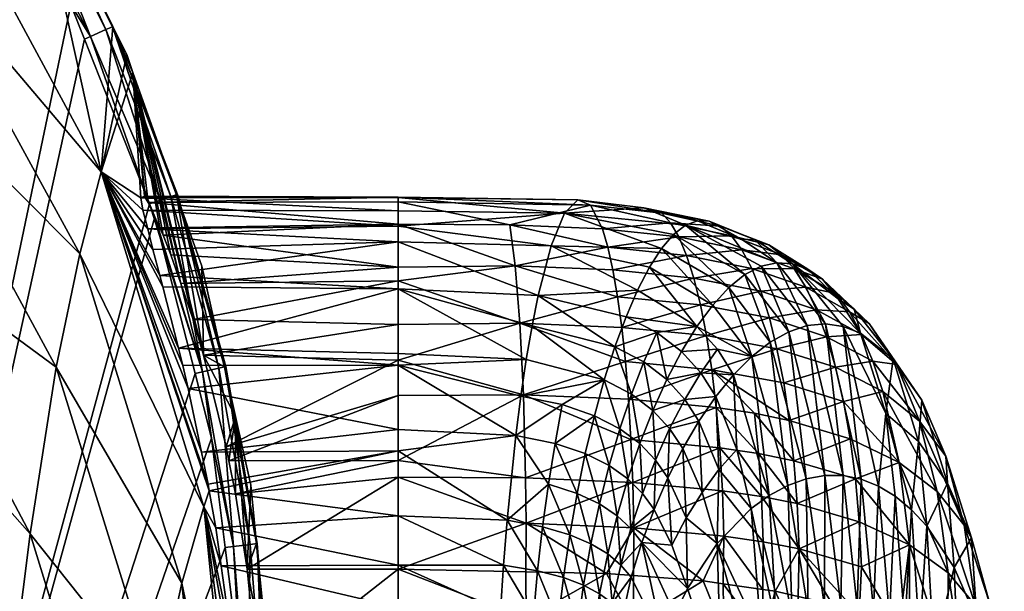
# Model space of a CAD drawing. Extents: x -0.03 to 0.042, y -0.136 to 0.03.
# Tile 91 of 92: x 0.026 to 0.042, y 0.003 to 0.012. Entities that reach past the tile are written whole.
import ezdxf

# ---------------------------------------------------------------- set-up
doc = ezdxf.new("R2010")
doc.units = 0
doc.layers.add('mesh', color=7, linetype='CONTINUOUS')

msp = doc.modelspace()

# ---------------------------------------------------------------- meshes
at = {"layer": 'mesh'}
mesh = msp.add_polyface(dxfattribs=at)
corners = [(0.017783, 0.01496, 0.098114), (0.019835, 0.013019, 0.096099), (0.01965, 0.011344, 0.106215), (0.02078, 0.01899, 0.034819), (0.021183, 0.020861, 0.001551), (0.021752, 0.020331, 0.001551), (0.018094, 0.017491, 0.077258), (0.020491, 0.017478, 0.055298), (0.020178, 0.015602, 0.075743), (0.026432, 0.006338, 0.069094), (0.023362, 0.008596, 0.091764), (0.023754, 0.011269, 0.072483), (0.016093, 0.021034, 0.057267), (0.026816, 0.008191, 0.050803), (0.024111, 0.013142, 0.053094), (0.024439, 0.014574, 0.033665), (0.024103, 0.017529, 0.001549), (0.02315, 0.006835, 0.101331), (0.019455, 0.009342, 0.116262), (0.020571, 0.021431, 0.001552), (0.019082, 0.022817, 0.001553), (0.022612, 0.019307, 0.00155), (0.024442, 0.017008, 0.001549), (0.024889, 0.016321, 0.001549), (0.018119, 0.023047, 0.001035), (0.020089, 0.021273, 0.001029), (0.020254, 0.021098, 0.001029), (0.02225, 0.01899, 0.001029), (0.022653, 0.018563, 0.001029), (0.024124, 0.016781, 0.001035), (0.024014, 0.016703, 0.001029), (0.024862, 0.015544, 0.001029), (0.022406, 0.019127, 0.001061), (0.020386, 0.021237, 0.001061), (0.024349, 0.016941, 0.001176), (0.025678, 0.014344, 0.001035), (0.022542, 0.019245, 0.001176), (0.020509, 0.021367, 0.001177), (0.018289, 0.023266, 0.001177), (0.022628, 0.01932, 0.001357), (0.024443, 0.017007, 0.001356), (0.020588, 0.02145, 0.001358), (0.018359, 0.023357, 0.001358), (0.018353, 0.023347, 0.001553)]
mesh.append_faces([[corners[k] for k in face] for face in [(0, 1, 2, 2), (3, 4, 5, 5), (6, 7, 8, 8), (9, 10, 11, 11), (0, 8, 1, 1), (12, 3, 7, 7), (13, 11, 14, 14), (15, 3, 16, 16), (15, 7, 3, 3), (14, 7, 15, 15), (14, 8, 7, 7), (11, 8, 14, 14), (11, 1, 8, 8), (10, 1, 11, 11), (10, 2, 1, 1), (17, 18, 2, 2), (19, 3, 20, 20), (3, 21, 16, 16), (16, 22, 15, 15), (3, 5, 21, 21), (19, 4, 3, 3), (22, 23, 15, 15), (24, 25, 26, 26), (27, 28, 29, 29), (29, 30, 31, 31), (28, 30, 29, 29), (32, 27, 29, 29), (33, 27, 32, 32), (33, 26, 27, 27), (24, 26, 33, 33), (34, 29, 35, 35), (36, 29, 34, 34), (36, 32, 29, 29), (37, 32, 36, 36), (37, 33, 32, 32), (38, 33, 37, 37), (38, 24, 33, 33), (21, 4, 19, 19), (21, 5, 4, 4), (22, 16, 21, 21), (39, 34, 40, 40), (39, 36, 34, 34), (41, 36, 39, 39), (41, 37, 36, 36), (42, 37, 41, 41), (42, 38, 37, 37), (21, 40, 22, 22), (21, 39, 40, 40), (19, 39, 21, 21), (19, 41, 39, 39), (43, 41, 19, 19), (43, 42, 41, 41)]])
mesh = msp.add_polyface(dxfattribs=at)
corners = [(0.027167, 0.009533, 0.032466), (0.028937, 0.004313, 0.026838), (0.028849, 0.004052, 0.031297), (0.028918, 0.004419, 0.026797), (0.028809, 0.004943, 0.026487), (0.028592, 0.005987, 0.025869), (0.028502, 0.006364, 0.025547), (0.028435, 0.006645, 0.025307), (0.028175, 0.007654, 0.024106), (0.028128, 0.007838, 0.023886), (0.028014, 0.008263, 0.023171), (0.027929, 0.0086, 0.022314), (0.02785, 0.008909, 0.021526), (0.027688, 0.011162, 0.001543), (0.028671, 0.007118, 0.014096), (0.028469, 0.007708, 0.014922), (0.026432, 0.006338, 0.069094), (0.026008, 0.003609, 0.087263), (0.023362, 0.008596, 0.091764), (0.026816, 0.008191, 0.050803), (0.028488, 0.002803, 0.048572), (0.025778, 0.001786, 0.096263), (0.022926, 0.004717, 0.110816), (0.02315, 0.006835, 0.101331), (0.01965, 0.011344, 0.106215), (0.019455, 0.009342, 0.116262), (0.019249, 0.006894, 0.126199), (0.022688, 0.002132, 0.120173), (0.019031, 0.003833, 0.135959), (0.032026, 0.006372, 0.025556), (0.032026, 0.008646, 0.022332), (0.032026, 0.008386, 0.022811), (0.032026, 0.007975, 0.015323), (0.028309, 0.008174, 0.015577), (0.029212, 0.005032, 0.012445), (0.029364, 0.005528, 0.00154), (0.029257, 0.004804, 0.012334), (0.028844, 0.006532, 0.013511), (0.029183, 0.006342, 0.00154), (0.028815, 0.00799, 0.00154), (0.0284, 0.009158, 0.001541), (0.022653, 0.018563, 0.001029), (0.006626, -0.029031, 0.001029), (0.024014, 0.016703, 0.001029), (0.024862, 0.015544, 0.001029), (0.027961, 0.009012, 0.001029), (0.028046, 0.008799, 0.001029), (0.028825, 0.00626, 0.001035), (0.028703, 0.006231, 0.001029), (0.028974, 0.005174, 0.001029), (0.028139, 0.009072, 0.001061), (0.028308, 0.009128, 0.001174), (0.029092, 0.006321, 0.001174), (0.029711, 0.003451, 0.001541), (0.029205, 0.006347, 0.001351), (0.029604, 0.003436, 0.001173), (0.028418, 0.009165, 0.001352), (0.032026, 0.007621, 0.024182), (0.032026, 0.008896, 0.021342), (0.027816, 0.00911, 0.020497), (0.028127, 0.008617, 0.016631), (0.032026, 0.008676, 0.01672), (0.027937, 0.009031, 0.017983), (0.028183, 0.008495, 0.016231)]
mesh.append_faces([[corners[k] for k in face] for face in [(0, 1, 2, 2), (0, 3, 1, 1), (4, 3, 0, 0), (0, 5, 4, 4), (0, 6, 5, 5), (7, 6, 0, 0), (0, 8, 7, 7), (0, 9, 8, 8), (10, 9, 0, 0), (0, 11, 10, 10), (0, 12, 11, 11), (13, 14, 15, 15), (16, 17, 18, 18), (2, 19, 0, 0), (2, 20, 19, 19), (21, 22, 23, 23), (17, 23, 18, 18), (20, 16, 19, 19), (23, 24, 18, 18), (22, 25, 23, 23), (22, 26, 25, 25), (27, 28, 26, 26), (29, 6, 7, 7), (30, 11, 12, 12), (31, 10, 11, 11), (32, 33, 15, 15), (34, 35, 36, 36), (13, 37, 14, 14), (37, 35, 34, 34), (37, 38, 35, 35), (37, 39, 38, 38), (40, 39, 37, 37), (41, 42, 43, 43), (42, 44, 43, 43), (45, 46, 47, 47), (47, 48, 49, 49), (46, 48, 47, 47), (50, 45, 47, 47), (51, 47, 52, 52), (51, 50, 47, 47), (53, 35, 38, 38), (38, 39, 40, 40), (54, 52, 55, 55), (56, 52, 54, 54), (56, 51, 52, 52), (40, 54, 38, 38), (40, 56, 54, 54), (8, 57, 7, 7), (9, 57, 8, 8), (58, 12, 59, 59), (60, 61, 62, 62), (63, 61, 60, 60)]])
mesh = msp.add_polyface(dxfattribs=at)
corners = [(0.027688, 0.011162, 0.001543), (0.027885, 0.009115, 0.018572), (0.027874, 0.009133, 0.018697), (0.027937, 0.009031, 0.017983), (0.028127, 0.008617, 0.016631), (0.028183, 0.008495, 0.016231), (0.028309, 0.008174, 0.015577), (0.028469, 0.007708, 0.014922), (0.027167, 0.009533, 0.032466), (0.027585, 0.011453, 0.001543), (0.024111, 0.013142, 0.053094), (0.024439, 0.014574, 0.033665), (0.026816, 0.008191, 0.050803), (0.026432, 0.006338, 0.069094), (0.023754, 0.011269, 0.072483), (0.032026, 0.009119, 0.018571), (0.032026, 0.009114, 0.019804), (0.032026, 0.009041, 0.018246), (0.034967, 0.009077, 0.020105), (0.032026, 0.009112, 0.020487), (0.027816, 0.00911, 0.020497), (0.02785, 0.008909, 0.021526), (0.0284, 0.009158, 0.001541), (0.028844, 0.006532, 0.013511), (0.027357, 0.011911, 0.001544), (0.026069, 0.014509, 0.001548), (0.024889, 0.016321, 0.001549), (0.024124, 0.016781, 0.001035), (0.024862, 0.015544, 0.001029), (0.025678, 0.014344, 0.001035), (0.026994, 0.01175, 0.001035), (0.026893, 0.011706, 0.001029), (0.027961, 0.009012, 0.001029), (0.026671, 0.012268, 0.001029), (0.025561, 0.014278, 0.001029), (0.028139, 0.009072, 0.001061), (0.027246, 0.011862, 0.001175), (0.028308, 0.009128, 0.001174), (0.025917, 0.014481, 0.001176), (0.024349, 0.016941, 0.001176), (0.024442, 0.017008, 0.001549), (0.027351, 0.011909, 0.001354), (0.028418, 0.009165, 0.001352), (0.026017, 0.014538, 0.001355), (0.024443, 0.017007, 0.001356)]
mesh.append_faces([[corners[k] for k in face] for face in [(0, 1, 2, 2), (0, 3, 1, 1), (4, 3, 0, 0), (0, 5, 4, 4), (0, 6, 5, 5), (7, 6, 0, 0), (0, 8, 9, 9), (8, 10, 11, 11), (8, 12, 10, 10), (12, 13, 14, 14), (15, 1, 3, 3), (15, 2, 1, 1), (16, 2, 15, 15), (3, 17, 15, 15), (18, 19, 16, 16), (16, 15, 18, 18), (20, 21, 8, 8), (0, 2, 20, 20), (22, 23, 0, 0), (0, 20, 8, 8), (8, 24, 9, 9), (8, 25, 24, 24), (11, 25, 8, 8), (11, 26, 25, 25), (27, 28, 29, 29), (30, 31, 32, 32), (30, 33, 31, 31), (29, 33, 30, 30), (29, 34, 33, 33), (28, 34, 29, 29), (30, 32, 35, 35), (36, 35, 37, 37), (36, 30, 35, 35), (38, 30, 36, 36), (38, 29, 30, 30), (39, 29, 38, 38), (26, 40, 25, 25), (24, 0, 9, 9), (22, 0, 24, 24), (41, 37, 42, 42), (41, 36, 37, 37), (43, 36, 41, 41), (43, 38, 36, 36), (44, 38, 43, 43), (44, 39, 38, 38), (24, 42, 22, 22), (24, 41, 42, 42), (25, 41, 24, 24), (25, 43, 41, 41), (40, 43, 25, 25), (40, 44, 43, 43), (16, 20, 2, 2), (19, 20, 16, 16)]])
mesh = msp.add_polyface(dxfattribs=at)
corners = [(0.029476, -0.000712, 0.027264), (0.029422, -0.001662, 0.030237), (0.028849, 0.004052, 0.031297), (0.029484, -0.001481, 0.027018), (0.029129, 0.003086, 0.027203), (0.029293, 0.001905, 0.027451), (0.028849, -0.007396, 0.029346), (0.029476, -0.002492, 0.026601), (0.029474, -0.002612, 0.026544), (0.029489, -0.001868, 0.026894), (0.029364, 0.005528, 0.00154), (0.029364, 0.004263, 0.012072), (0.029257, 0.004804, 0.012334), (0.029558, 0.003032, 0.011669), (0.029615, 0.004407, 0.001541), (0.029043, 0.003707, 0.027072), (0.028937, 0.004313, 0.026838), (0.028092, 0.000991, 0.065795), (0.026008, 0.003609, 0.087263), (0.026432, 0.006338, 0.069094), (0.027653, -0.001746, 0.082887), (0.028659, -0.004575, 0.062804), (0.028488, 0.002803, 0.048572), (0.029058, -0.002823, 0.046548), (0.025778, 0.001786, 0.096263), (0.025535, -0.000421, 0.10517), (0.022926, 0.004717, 0.110816), (0.027414, -0.003592, 0.091342), (0.027161, -0.005843, 0.099695), (0.025277, -0.003111, 0.113933), (0.025003, -0.006405, 0.122482), (0.022437, -0.001062, 0.129332), (0.02315, 0.006835, 0.101331), (0.028217, -0.007257, 0.078927), (0.022688, 0.002132, 0.120173), (0.029374, 0.001074, 0.027486), (0.019394, -0.02255, 0.001029), (0.029198, 0.003384, 0.001029), (0.028974, 0.005174, 0.001029), (0.029441, 0.00144, 0.001029), (0.026671, 0.012268, 0.001029), (0.025561, 0.014278, 0.001029), (0.026893, 0.011706, 0.001029), (0.028046, 0.008799, 0.001029), (0.027961, 0.009012, 0.001029), (0.028703, 0.006231, 0.001029), (0.028825, 0.00626, 0.001035), (0.029332, 0.003401, 0.001035), (0.029561, 0.0005, 0.001035), (0.029439, 0.000498, 0.001029), (0.029434, -0.002317, 0.001029), (0.029602, -0.002397, 0.00106), (0.02917, -0.00526, 0.001035), (0.029604, 0.003436, 0.001173), (0.029092, 0.006321, 0.001174), (0.029711, 0.003451, 0.001541), (0.029205, 0.006347, 0.001351), (0.029718, 0.003451, 0.00135), (0.029183, 0.006342, 0.00154)]
mesh.append_faces([[corners[k] for k in face] for face in [(0, 1, 2, 2), (3, 1, 0, 0), (4, 5, 2, 2), (6, 7, 8, 8), (1, 9, 7, 7), (3, 9, 1, 1), (10, 11, 12, 12), (10, 13, 11, 11), (14, 13, 10, 10), (2, 15, 4, 4), (2, 16, 15, 15), (17, 18, 19, 19), (17, 20, 18, 18), (21, 20, 17, 17), (1, 22, 2, 2), (1, 23, 22, 22), (6, 23, 1, 1), (24, 25, 26, 26), (27, 25, 24, 24), (27, 28, 25, 25), (29, 30, 31, 31), (18, 24, 32, 32), (20, 24, 18, 18), (20, 27, 24, 24), (33, 27, 20, 20), (25, 34, 26, 26), (25, 29, 34, 34), (28, 29, 25, 25), (22, 17, 19, 19), (23, 17, 22, 22), (23, 21, 17, 17), (0, 2, 35, 35), (2, 5, 35, 35), (36, 37, 38, 38), (36, 39, 37, 37), (36, 40, 41, 41), (36, 42, 40, 40), (36, 43, 44, 44), (36, 45, 43, 43), (46, 38, 47, 47), (48, 49, 50, 50), (48, 39, 49, 49), (47, 39, 48, 48), (47, 37, 39, 39), (38, 37, 47, 47), (51, 50, 52, 52), (48, 50, 51, 51), (53, 47, 48, 48), (54, 47, 53, 53), (54, 46, 47, 47), (55, 14, 10, 10), (56, 53, 57, 57), (58, 57, 55, 55)]])
mesh = msp.add_polyface(dxfattribs=at)
corners = [(0.028849, -0.007396, 0.029346), (0.029099, -0.006778, 0.018622), (0.029106, -0.006767, 0.018264), (0.029072, -0.006824, 0.020099), (0.029079, -0.006752, 0.020657), (0.029082, -0.006723, 0.020881), (0.029149, -0.006235, 0.022522), (0.029154, -0.006198, 0.022649), (0.029205, -0.005828, 0.023405), (0.029255, -0.005397, 0.024), (0.02933, -0.004758, 0.024882), (0.029422, -0.001662, 0.030237), (0.029476, -0.002492, 0.026601), (0.028659, -0.004575, 0.062804), (0.028217, -0.007257, 0.078927), (0.027653, -0.001746, 0.082887), (0.028092, -0.010155, 0.060295), (0.028488, -0.008482, 0.044848), (0.029058, -0.002823, 0.046548), (0.027976, -0.009075, 0.086895), (0.027161, -0.005843, 0.099695), (0.027414, -0.003592, 0.091342), (0.02772, -0.011306, 0.094758), (0.026892, -0.008586, 0.107893), (0.025003, -0.006405, 0.122482), (0.025277, -0.003111, 0.113933), (0.026607, -0.011925, 0.115864), (0.024714, -0.010447, 0.130693), (0.022172, -0.005049, 0.138164), (0.029423, -0.006233, 0.001536), (0.02979, -0.001346, 0.011847), (0.029547, -0.005324, 0.001537), (0.029568, -0.004222, 0.013531), (0.029636, -0.003651, 0.013051), (0.029376, -0.005482, 0.014989), (0.029304, -0.005869, 0.015622), (0.029203, -0.006348, 0.016782), (0.029159, -0.006558, 0.017291), (0.029388, -0.004123, 0.0255), (0.029474, -0.002612, 0.026544), (0.028919, -0.008202, 0.001534), (0.028598, -0.00946, 0.001533), (0.027961, 0.009012, 0.001029), (0.026893, 0.011706, 0.001029), (0.019394, -0.02255, 0.001029), (0.028974, 0.005174, 0.001029), (0.028703, 0.006231, 0.001029), (0.029434, -0.002317, 0.001029), (0.029439, 0.000498, 0.001029), (0.029056, -0.005243, 0.001029), (0.02917, -0.00526, 0.001035), (0.028956, -0.006022, 0.001029), (0.028552, -0.008103, 0.001035), (0.028423, -0.008068, 0.001029), (0.029438, -0.005305, 0.001171), (0.028815, -0.008173, 0.001171), (0.029778, -0.002409, 0.001172), (0.029602, -0.002397, 0.00106), (0.029553, -0.005324, 0.001346), (0.028927, -0.008203, 0.001344)]
mesh.append_faces([[corners[k] for k in face] for face in [(0, 1, 2, 2), (3, 1, 0, 0), (0, 4, 3, 3), (0, 5, 4, 4), (6, 5, 0, 0), (0, 7, 6, 6), (0, 8, 7, 7), (9, 8, 0, 0), (0, 10, 9, 9), (11, 12, 0, 0), (13, 14, 15, 15), (16, 14, 13, 13), (0, 17, 18, 18), (19, 20, 21, 21), (19, 22, 20, 20), (23, 24, 25, 25), (23, 26, 24, 24), (14, 19, 21, 21), (20, 23, 25, 25), (22, 23, 20, 20), (17, 13, 18, 18), (17, 16, 13, 13), (24, 27, 28, 28), (29, 30, 31, 31), (29, 32, 33, 33), (34, 32, 29, 29), (29, 35, 34, 34), (36, 35, 29, 29), (29, 37, 36, 36), (29, 2, 37, 37), (0, 2, 29, 29), (0, 38, 10, 10), (0, 39, 38, 38), (0, 40, 41, 41), (29, 40, 0, 0), (42, 43, 44, 44), (45, 46, 44, 44), (44, 47, 48, 48), (44, 49, 47, 47), (50, 51, 52, 52), (50, 49, 51, 51), (47, 49, 50, 50), (51, 53, 52, 52), (54, 52, 55, 55), (54, 50, 52, 52), (56, 50, 54, 54), (56, 57, 50, 50), (40, 29, 31, 31), (58, 55, 59, 59), (58, 54, 55, 55), (31, 59, 40, 40), (31, 58, 59, 59)]])
mesh = msp.add_polyface(dxfattribs=at)
corners = [(0.032026, 0.006372, 0.025556), (0.028592, 0.005987, 0.025869), (0.028502, 0.006364, 0.025547), (0.032026, 0.005317, 0.026286), (0.028809, 0.004943, 0.026487), (0.032026, 0.004967, 0.026529), (0.028435, 0.006645, 0.025307), (0.032026, 0.006563, 0.025345), (0.032026, 0.008646, 0.022332), (0.02785, 0.008909, 0.021526), (0.032026, 0.008896, 0.021342), (0.032026, 0.008386, 0.022811), (0.027929, 0.0086, 0.022314), (0.028128, 0.007838, 0.023886), (0.028014, 0.008263, 0.023171), (0.032026, 0.00775, 0.014892), (0.028671, 0.007118, 0.014096), (0.032026, 0.007033, 0.01409), (0.028469, 0.007708, 0.014922), (0.032026, 0.007975, 0.015323), (0.028183, 0.008495, 0.016231), (0.028309, 0.008174, 0.015577), (0.032026, 0.005875, 0.013049), (0.029257, 0.004804, 0.012334), (0.032026, 0.004808, 0.012326), (0.034532, 0.008323, 0.023051), (0.03475, 0.008857, 0.021612), (0.032026, 0.009112, 0.020487), (0.034321, 0.00751, 0.024373), (0.034124, 0.006461, 0.025527), (0.034034, 0.005862, 0.026027), (0.033951, 0.00522, 0.026465), (0.034713, 0.005723, 0.026227), (0.034076, 0.005886, 0.013101), (0.034112, 0.004523, 0.012291), (0.032026, 0.00645, 0.013439), (0.034019, 0.007057, 0.014151), (0.033944, 0.007997, 0.015402), (0.034967, 0.009077, 0.020105), (0.035176, 0.008988, 0.018585), (0.032026, 0.009041, 0.018246), (0.033854, 0.008668, 0.016811), (0.032026, 0.009119, 0.018571), (0.029183, 0.006342, 0.00154), (0.029205, 0.006347, 0.001351), (0.029718, 0.003451, 0.00135), (0.032026, 0.007621, 0.024182), (0.027816, 0.00911, 0.020497), (0.027937, 0.009031, 0.017983), (0.032026, 0.008676, 0.01672), (0.028844, 0.006532, 0.013511), (0.029212, 0.005032, 0.012445), (0.03422, 0.007013, 0.024974)]
mesh.append_faces([[corners[k] for k in face] for face in [(0, 1, 2, 2), (3, 1, 0, 0), (3, 4, 1, 1), (5, 4, 3, 3), (6, 7, 0, 0), (8, 9, 10, 10), (11, 12, 8, 8), (13, 14, 11, 11), (15, 16, 17, 17), (15, 18, 16, 16), (19, 18, 15, 15), (20, 21, 19, 19), (22, 23, 24, 24), (8, 25, 11, 11), (8, 26, 25, 25), (10, 26, 8, 8), (10, 27, 26, 26), (28, 11, 25, 25), (0, 7, 29, 29), (30, 0, 29, 29), (30, 31, 0, 0), (32, 31, 30, 30), (3, 31, 5, 5), (3, 0, 31, 31), (33, 24, 34, 34), (33, 22, 24, 24), (35, 22, 33, 33), (15, 17, 36, 36), (36, 35, 33, 33), (17, 35, 36, 36), (36, 37, 15, 15), (37, 19, 15, 15), (38, 26, 27, 27), (39, 40, 41, 41), (42, 40, 39, 39), (43, 44, 45, 45), (6, 46, 7, 7), (13, 11, 46, 46), (10, 47, 27, 27), (48, 49, 40, 40), (20, 19, 49, 49), (50, 35, 17, 17), (17, 16, 50, 50), (22, 51, 23, 23), (35, 51, 22, 22), (50, 51, 35, 35), (46, 28, 52, 52), (46, 11, 28, 28), (29, 46, 52, 52), (7, 46, 29, 29), (37, 49, 19, 19), (41, 49, 37, 37), (40, 49, 41, 41)]])
mesh = msp.add_polyface(dxfattribs=at)
corners = [(0.037438, 0.007639, 0.0246), (0.036533, 0.00851, 0.022472), (0.037703, 0.007852, 0.024043), (0.036335, 0.008279, 0.023138), (0.037176, 0.007354, 0.025137), (0.037813, 0.006509, 0.027084), (0.034321, 0.00751, 0.024373), (0.034532, 0.008323, 0.023051), (0.035944, 0.007598, 0.024406), (0.035756, 0.007161, 0.024995), (0.034019, 0.007057, 0.014151), (0.035617, 0.00749, 0.01507), (0.033944, 0.007997, 0.015402), (0.035686, 0.006988, 0.014469), (0.036975, 0.007356, 0.015626), (0.036343, 0.008856, 0.019042), (0.036045, 0.008944, 0.020507), (0.034967, 0.009077, 0.020105), (0.037115, 0.008726, 0.020405), (0.037301, 0.008643, 0.019712), (0.036924, 0.008733, 0.0211), (0.036747, 0.008167, 0.016921), (0.036866, 0.007795, 0.016257), (0.037813, 0.007953, 0.01769), (0.035541, 0.007929, 0.015714), (0.035458, 0.0083, 0.016393), (0.03475, 0.008857, 0.021612), (0.03673, 0.008662, 0.02179), (0.037645, 0.008433, 0.021896), (0.037871, 0.008423, 0.02125), (0.033854, 0.008668, 0.016811), (0.037963, 0.007581, 0.017052), (0.038102, 0.007142, 0.016443), (0.036484, 0.008699, 0.018319), (0.03748, 0.008486, 0.019024), (0.035176, 0.008988, 0.018585), (0.032026, 0.009119, 0.018571), (0.036619, 0.008469, 0.01761), (0.037651, 0.008255, 0.018349), (0.035369, 0.008601, 0.017103), (0.036138, 0.007973, 0.023785), (0.036917, 0.007004, 0.02565)]
mesh.append_faces([[corners[k] for k in face] for face in [(0, 1, 2, 2), (0, 3, 1, 1), (4, 3, 0, 0), (0, 5, 4, 4), (6, 7, 8, 8), (8, 9, 6, 6), (10, 11, 12, 12), (13, 14, 11, 11), (15, 16, 17, 17), (18, 15, 19, 19), (18, 16, 15, 15), (20, 16, 18, 18), (21, 22, 23, 23), (21, 24, 22, 22), (25, 24, 21, 21), (16, 26, 17, 17), (16, 27, 26, 26), (20, 27, 16, 16), (20, 28, 27, 27), (18, 28, 20, 20), (19, 29, 18, 18), (12, 25, 30, 30), (12, 24, 25, 25), (11, 24, 12, 12), (11, 22, 24, 24), (14, 22, 11, 11), (14, 31, 22, 22), (32, 31, 14, 14), (19, 33, 34, 34), (15, 33, 19, 19), (15, 35, 33, 33), (17, 35, 15, 15), (17, 36, 35, 35), (34, 37, 38, 38), (33, 37, 34, 34), (33, 39, 37, 37), (35, 39, 33, 33), (38, 21, 23, 23), (37, 21, 38, 38), (37, 25, 21, 21), (39, 25, 37, 37), (39, 30, 25, 25), (35, 30, 39, 39), (40, 4, 41, 41), (40, 3, 4, 4), (1, 27, 2, 2), (1, 26, 27, 27), (3, 26, 1, 1), (3, 7, 26, 26), (40, 7, 3, 3), (40, 8, 7, 7), (41, 8, 40, 40), (41, 9, 8, 8)]])
mesh = msp.add_polyface(dxfattribs=at)
corners = [(0.037438, 0.007639, 0.0246), (0.038116, 0.006747, 0.026701), (0.037813, 0.006509, 0.027084), (0.037703, 0.007852, 0.024043), (0.038419, 0.006917, 0.026299), (0.038226, 0.006639, 0.015867), (0.038102, 0.007142, 0.016443), (0.037073, 0.006853, 0.015032), (0.039038, 0.006835, 0.017538), (0.039412, 0.007241, 0.019988), (0.038874, 0.007273, 0.018114), (0.039612, 0.00687, 0.019437), (0.038696, 0.007644, 0.018713), (0.037963, 0.007581, 0.017052), (0.037813, 0.007953, 0.01769), (0.036866, 0.007795, 0.016257), (0.03673, 0.008662, 0.02179), (0.038226, 0.008047, 0.022892), (0.037966, 0.007988, 0.023473), (0.037645, 0.008433, 0.021896), (0.037871, 0.008423, 0.02125), (0.038481, 0.00803, 0.022305), (0.038091, 0.008337, 0.020604), (0.039227, 0.007456, 0.023043), (0.039595, 0.006893, 0.024573), (0.038729, 0.00794, 0.021717), (0.038722, 0.007017, 0.025882), (0.03902, 0.007045, 0.025453), (0.039312, 0.007003, 0.025015), (0.037115, 0.008726, 0.020405), (0.037301, 0.008643, 0.019712), (0.039796, 0.006434, 0.018908), (0.039487, 0.007288, 0.022523), (0.040127, 0.006473, 0.02369), (0.038969, 0.007777, 0.021132), (0.038303, 0.008178, 0.019963), (0.03748, 0.008486, 0.019024), (0.039734, 0.007051, 0.02201), (0.039197, 0.007544, 0.020554), (0.038505, 0.007946, 0.019331), (0.037651, 0.008255, 0.018349), (0.040184, 0.006378, 0.021013)]
mesh.append_faces([[corners[k] for k in face] for face in [(0, 1, 2, 2), (3, 1, 0, 0), (3, 4, 1, 1), (5, 6, 7, 7), (5, 8, 6, 6), (9, 10, 11, 11), (12, 10, 9, 9), (12, 13, 10, 10), (14, 13, 12, 12), (14, 15, 13, 13), (16, 17, 18, 18), (16, 19, 17, 17), (20, 17, 19, 19), (20, 21, 17, 17), (22, 21, 20, 20), (21, 23, 24, 24), (21, 25, 23, 23), (22, 25, 21, 21), (17, 26, 18, 18), (17, 27, 26, 26), (21, 27, 17, 17), (21, 28, 27, 27), (24, 28, 21, 21), (29, 20, 19, 19), (30, 22, 20, 20), (6, 10, 13, 13), (8, 10, 6, 6), (8, 11, 10, 10), (31, 11, 8, 8), (24, 32, 33, 33), (23, 32, 24, 24), (23, 34, 32, 32), (25, 34, 23, 23), (25, 35, 34, 34), (22, 35, 25, 25), (22, 36, 35, 35), (30, 36, 22, 22), (32, 37, 33, 33), (32, 38, 37, 37), (34, 38, 32, 32), (34, 39, 38, 38), (35, 39, 34, 34), (35, 40, 39, 39), (36, 40, 35, 35), (37, 9, 41, 41), (38, 9, 37, 37), (38, 12, 9, 9), (39, 12, 38, 38), (39, 14, 12, 12), (40, 14, 39, 39), (4, 18, 26, 26), (3, 18, 4, 4), (3, 16, 18, 18)]])
mesh = msp.add_polyface(dxfattribs=at)
corners = [(0.036917, 0.007004, 0.02565), (0.036666, 0.006595, 0.026135), (0.036263, 0.006903, 0.0255), (0.034321, 0.00751, 0.024373), (0.035574, 0.006669, 0.025547), (0.03422, 0.007013, 0.024974), (0.035756, 0.007161, 0.024995), (0.035401, 0.006127, 0.026056), (0.034034, 0.005862, 0.026027), (0.034124, 0.006461, 0.025527), (0.034713, 0.005723, 0.026227), (0.035845, 0.005896, 0.026475), (0.036425, 0.006135, 0.026587), (0.036049, 0.006423, 0.026008), (0.036196, 0.005629, 0.027001), (0.037567, 0.004989, 0.029876), (0.037226, 0.005856, 0.027782), (0.037516, 0.00621, 0.027446), (0.037276, 0.00466, 0.030019), (0.036948, 0.005453, 0.028091), (0.036719, 0.00581, 0.027282), (0.03647, 0.005331, 0.027632), (0.036982, 0.006244, 0.026897), (0.037255, 0.006629, 0.026482), (0.035654, 0.005328, 0.026897), (0.035982, 0.005085, 0.027373), (0.035239, 0.005542, 0.026516), (0.034594, 0.005089, 0.026655), (0.033951, 0.00522, 0.026465), (0.035479, 0.004727, 0.027269), (0.035836, 0.005154, 0.012977), (0.035796, 0.005814, 0.013417), (0.034076, 0.005886, 0.013101), (0.037232, 0.005679, 0.013986), (0.037159, 0.006293, 0.014484), (0.035746, 0.006428, 0.013916), (0.034019, 0.007057, 0.014151), (0.037073, 0.006853, 0.015032), (0.035686, 0.006988, 0.014469), (0.035617, 0.00749, 0.01507), (0.036975, 0.007356, 0.015626), (0.038102, 0.007142, 0.016443), (0.037813, 0.006509, 0.027084), (0.037176, 0.007354, 0.025137), (0.036238, 0.004815, 0.027943)]
mesh.append_faces([[corners[k] for k in face] for face in [(0, 1, 2, 2), (3, 4, 5, 5), (3, 6, 4, 4), (7, 8, 9, 9), (7, 10, 8, 8), (7, 4, 11, 11), (7, 5, 4, 4), (9, 5, 7, 7), (12, 2, 1, 1), (12, 13, 2, 2), (14, 13, 12, 12), (15, 16, 17, 17), (18, 19, 16, 16), (14, 20, 21, 21), (12, 20, 14, 14), (12, 22, 20, 20), (1, 22, 12, 12), (1, 23, 22, 22), (0, 23, 1, 1), (24, 11, 25, 25), (24, 7, 11, 11), (26, 7, 24, 24), (26, 10, 7, 7), (27, 10, 26, 26), (27, 28, 10, 10), (24, 29, 26, 26), (30, 31, 32, 32), (33, 31, 30, 30), (34, 31, 33, 33), (35, 31, 34, 34), (35, 32, 31, 31), (36, 32, 35, 35), (37, 35, 34, 34), (38, 35, 37, 37), (38, 36, 35, 35), (38, 39, 36, 36), (37, 40, 38, 38), (37, 41, 40, 40), (20, 19, 21, 21), (20, 16, 19, 19), (22, 16, 20, 20), (22, 17, 16, 16), (23, 17, 22, 22), (0, 42, 23, 23), (0, 43, 42, 42), (2, 6, 0, 0), (2, 4, 6, 6), (13, 4, 2, 2), (13, 11, 4, 4), (14, 11, 13, 13), (14, 25, 11, 11), (44, 25, 14, 14)]])
mesh = msp.add_polyface(dxfattribs=at)
corners = [(0.038706, 0.00451, 0.03211), (0.038419, 0.006917, 0.026299), (0.039009, 0.004565, 0.03204), (0.038116, 0.006747, 0.026701), (0.038402, 0.004399, 0.032167), (0.037813, 0.006509, 0.027084), (0.0381, 0.004235, 0.032208), (0.037516, 0.00621, 0.027446), (0.037567, 0.004989, 0.029876), (0.037159, 0.006293, 0.014484), (0.037232, 0.005679, 0.013986), (0.037857, 0.005583, 0.014377), (0.039509, 0.004507, 0.015604), (0.039422, 0.005165, 0.016019), (0.038502, 0.004806, 0.014413), (0.038428, 0.005466, 0.014845), (0.038336, 0.006079, 0.015332), (0.039313, 0.005776, 0.016484), (0.039185, 0.006334, 0.016993), (0.039961, 0.005937, 0.018404), (0.038226, 0.006639, 0.015867), (0.037073, 0.006853, 0.015032), (0.039038, 0.006835, 0.017538), (0.039796, 0.006434, 0.018908), (0.04056, 0.005452, 0.020088), (0.037923, 0.004922, 0.01394), (0.040226, 0.004777, 0.0175), (0.040846, 0.004304, 0.019271), (0.039412, 0.007241, 0.019988), (0.039612, 0.00687, 0.019437), (0.040184, 0.006378, 0.021013), (0.039595, 0.006893, 0.024573), (0.040005, 0.00558, 0.0281), (0.039312, 0.007003, 0.025015), (0.04099, 0.004881, 0.02203), (0.041288, 0.003751, 0.021313), (0.040127, 0.006473, 0.02369), (0.040543, 0.00512, 0.027554), (0.040598, 0.005797, 0.022833), (0.041016, 0.004437, 0.027004), (0.039734, 0.007051, 0.02201), (0.039887, 0.004389, 0.03175), (0.039602, 0.004503, 0.031858), (0.03902, 0.007045, 0.025453), (0.039309, 0.004562, 0.031956), (0.038722, 0.007017, 0.025882), (0.037255, 0.006629, 0.026482)]
mesh.append_faces([[corners[k] for k in face] for face in [(0, 1, 2, 2), (0, 3, 1, 1), (4, 3, 0, 0), (4, 5, 3, 3), (6, 5, 4, 4), (7, 6, 8, 8), (7, 5, 6, 6), (9, 10, 11, 11), (12, 13, 14, 14), (15, 9, 11, 11), (15, 16, 9, 9), (17, 16, 15, 15), (18, 17, 19, 19), (18, 16, 17, 17), (20, 16, 18, 18), (20, 9, 16, 16), (21, 9, 20, 20), (18, 22, 20, 20), (18, 23, 22, 22), (19, 23, 18, 18), (19, 24, 23, 23), (25, 11, 10, 10), (14, 11, 25, 25), (14, 15, 11, 11), (13, 15, 14, 14), (13, 17, 15, 15), (26, 17, 13, 13), (26, 19, 17, 17), (27, 19, 26, 26), (27, 24, 19, 19), (28, 29, 30, 30), (31, 32, 33, 33), (23, 30, 29, 29), (24, 30, 23, 23), (24, 34, 30, 30), (35, 34, 24, 24), (32, 36, 37, 37), (31, 36, 32, 32), (37, 38, 39, 39), (36, 38, 37, 37), (36, 40, 38, 38), (41, 33, 32, 32), (42, 33, 41, 41), (42, 43, 33, 33), (44, 43, 42, 42), (44, 45, 43, 43), (38, 34, 39, 39), (38, 30, 34, 34), (40, 30, 38, 38), (46, 5, 7, 7), (2, 45, 44, 44), (1, 45, 2, 2)]])
mesh = msp.add_polyface(dxfattribs=at)
corners = [(0.037276, 0.00466, 0.030019), (0.037226, 0.005856, 0.027782), (0.037567, 0.004989, 0.029876), (0.037, 0.004286, 0.03014), (0.036948, 0.005453, 0.028091), (0.03725, 0.003453, 0.032245), (0.037806, 0.004022, 0.032236), (0.036216, 0.004008, 0.028817), (0.036507, 0.003425, 0.030307), (0.036016, 0.003466, 0.028982), (0.03644, 0.004523, 0.028611), (0.036238, 0.004815, 0.027943), (0.03647, 0.005331, 0.027632), (0.036196, 0.005629, 0.027001), (0.034487, 0.004421, 0.02702), (0.033951, 0.00522, 0.026465), (0.034594, 0.005089, 0.026655), (0.034954, 0.004271, 0.027268), (0.035183, 0.003444, 0.027841), (0.034835, 0.003593, 0.027552), (0.035322, 0.004098, 0.027584), (0.035089, 0.004922, 0.026922), (0.035479, 0.004727, 0.027269), (0.035456, 0.003279, 0.02819), (0.03561, 0.003906, 0.027971), (0.035786, 0.004508, 0.027697), (0.034392, 0.003725, 0.027318), (0.035239, 0.005542, 0.026516), (0.035654, 0.005328, 0.026897), (0.035982, 0.005085, 0.027373), (0.035836, 0.003695, 0.028435), (0.036026, 0.004268, 0.028212), (0.036685, 0.005007, 0.028368), (0.036742, 0.003873, 0.030236), (0.035836, 0.005154, 0.012977), (0.034076, 0.005886, 0.013101), (0.034112, 0.004523, 0.012291), (0.035884, 0.003709, 0.012298), (0.035866, 0.00445, 0.012602), (0.034121, 0.003782, 0.011989), (0.037333, 0.004314, 0.013171), (0.03729, 0.005018, 0.013547), (0.037972, 0.004219, 0.013566), (0.037232, 0.005679, 0.013986), (0.037923, 0.004922, 0.01394), (0.037358, 0.003573, 0.012867)]
mesh.append_faces([[corners[k] for k in face] for face in [(0, 1, 2, 2), (3, 4, 0, 0), (0, 5, 3, 3), (0, 6, 5, 5), (2, 6, 0, 0), (7, 8, 9, 9), (7, 10, 8, 8), (11, 10, 7, 7), (11, 12, 10, 10), (13, 12, 11, 11), (14, 15, 16, 16), (17, 18, 19, 19), (17, 20, 18, 18), (21, 20, 17, 17), (21, 22, 20, 20), (20, 23, 18, 18), (20, 24, 23, 23), (22, 24, 20, 20), (22, 25, 24, 24), (14, 19, 26, 26), (14, 17, 19, 19), (16, 17, 14, 14), (16, 21, 17, 17), (27, 21, 16, 16), (27, 22, 21, 21), (28, 25, 22, 22), (29, 25, 28, 28), (25, 30, 24, 24), (25, 31, 30, 30), (29, 31, 25, 25), (3, 32, 4, 4), (3, 33, 32, 32), (5, 33, 3, 3), (34, 35, 36, 36), (37, 38, 39, 39), (40, 38, 37, 37), (40, 41, 38, 38), (42, 41, 40, 40), (38, 36, 39, 39), (38, 34, 36, 36), (41, 34, 38, 38), (41, 43, 34, 34), (44, 43, 41, 41), (37, 45, 40, 40), (10, 33, 8, 8), (10, 32, 33, 33), (12, 32, 10, 10), (12, 4, 32, 32), (11, 31, 29, 29), (7, 31, 11, 11), (7, 30, 31, 31), (9, 30, 7, 7)]])
mesh = msp.add_polyface(dxfattribs=at)
corners = [(0.03961, 0.001509, 0.014578), (0.040222, 0.002046, 0.015777), (0.03957, 0.00229, 0.01476), (0.041707, 0.002463, 0.025965), (0.041288, 0.003751, 0.021313), (0.041475, 0.002437, 0.020712), (0.03954, 0.002422, 0.03663), (0.039806, 0.002358, 0.036609), (0.039857, 0.001654, 0.037842), (0.040066, 0.00225, 0.036578), (0.040109, 0.001554, 0.037813), (0.040354, 0.001415, 0.037774), (0.040318, 0.002099, 0.036536), (0.039572, 0.003807, 0.015246), (0.03961, 0.003068, 0.014952), (0.040394, 0.003428, 0.016774), (0.040226, 0.004777, 0.0175), (0.039422, 0.005165, 0.016019), (0.039509, 0.004507, 0.015604), (0.041027, 0.00297, 0.018602), (0.041292, 0.001281, 0.018959), (0.041018, 0.001477, 0.018144), (0.040394, 0.001922, 0.016289), (0.04056, 0.005452, 0.020088), (0.040846, 0.004304, 0.019271), (0.041409, 0.003545, 0.026469), (0.04099, 0.004881, 0.02203), (0.041499, 0.002203, 0.030751), (0.04178, 0.001181, 0.030421), (0.041946, -0.000196, 0.025114), (0.041431, 0.000967, 0.020268), (0.040561, 0.001906, 0.036483), (0.040676, 0.003736, 0.031363), (0.040792, 0.00167, 0.036421), (0.040426, 0.004004, 0.031501), (0.040543, 0.00512, 0.027554), (0.040005, 0.00558, 0.0281), (0.041126, 0.003059, 0.031067), (0.041208, 0.001074, 0.036267), (0.041016, 0.004437, 0.027004), (0.039602, 0.004503, 0.031858), (0.039887, 0.004389, 0.03175), (0.040163, 0.004223, 0.03163), (0.039601, 0.001713, 0.037861), (0.039272, 0.002443, 0.036641)]
mesh.append_faces([[corners[k] for k in face] for face in [(0, 1, 2, 2), (3, 4, 5, 5), (6, 7, 8, 8), (7, 9, 10, 10), (11, 9, 12, 12), (11, 10, 9, 9), (10, 8, 7, 7), (13, 14, 15, 15), (16, 17, 18, 18), (14, 1, 15, 15), (14, 2, 1, 1), (19, 20, 5, 5), (19, 21, 20, 20), (15, 21, 19, 19), (15, 22, 21, 21), (1, 22, 15, 15), (4, 23, 24, 24), (24, 5, 4, 4), (24, 19, 5, 5), (16, 19, 24, 24), (16, 15, 19, 19), (18, 15, 16, 16), (18, 13, 15, 15), (4, 25, 26, 26), (3, 25, 4, 4), (3, 27, 25, 25), (28, 27, 3, 3), (5, 29, 3, 3), (20, 30, 5, 5), (31, 32, 33, 33), (34, 32, 31, 31), (34, 35, 32, 32), (36, 35, 34, 34), (33, 37, 38, 38), (32, 37, 33, 33), (32, 39, 37, 37), (35, 39, 32, 32), (40, 7, 6, 6), (41, 7, 40, 40), (41, 9, 7, 7), (42, 9, 41, 41), (42, 12, 9, 9), (12, 31, 11, 11), (12, 34, 31, 31), (42, 34, 12, 12), (42, 36, 34, 34), (41, 36, 42, 42), (37, 27, 38, 38), (37, 25, 27, 27), (39, 25, 37, 37), (39, 26, 25, 25), (43, 6, 8, 8), (44, 6, 43, 43)]])
mesh = msp.add_polyface(dxfattribs=at)
corners = [(0.029293, 0.001905, 0.027451), (0.032026, 0.002405, 0.027335), (0.032026, 0.001625, 0.027431), (0.029129, 0.003086, 0.027203), (0.032026, 0.003096, 0.027249), (0.029043, 0.003707, 0.027072), (0.032026, 0.003906, 0.026937), (0.028937, 0.004313, 0.026838), (0.032026, 0.004967, 0.026529), (0.028918, 0.004419, 0.026797), (0.028809, 0.004943, 0.026487), (0.032026, 0.004534, 0.012225), (0.029558, 0.003032, 0.011669), (0.032026, 0.003032, 0.011669), (0.029364, 0.004263, 0.012072), (0.032026, 0.004808, 0.012326), (0.029257, 0.004804, 0.012334), (0.034121, 0.002218, 0.011613), (0.034116, 0.002989, 0.011849), (0.032026, 0.001441, 0.011482), (0.034112, 0.001421, 0.011546), (0.032026, 0.001151, 0.011448), (0.034121, 0.003782, 0.011989), (0.034487, 0.004421, 0.02702), (0.033809, 0.003831, 0.027143), (0.033951, 0.00522, 0.026465), (0.033752, 0.003096, 0.027377), (0.034241, 0.002265, 0.027707), (0.033704, 0.002341, 0.027538), (0.03431, 0.003004, 0.027548), (0.034392, 0.003725, 0.027318), (0.033666, 0.001573, 0.027625), (0.034187, 0.001511, 0.027792), (0.034112, 0.004523, 0.012291), (0.034148, 0.000748, 0.027802), (0.033638, 0.000798, 0.027636), (0.032026, 0.001174, 0.027486), (0.029711, 0.003451, 0.001541), (0.029971, 0.000858, 0.00154), (0.029615, 0.004407, 0.001541), (0.029738, 0.001234, 0.011448), (0.029604, 0.003436, 0.001173), (0.029561, 0.0005, 0.001035), (0.029834, 0.000509, 0.001172), (0.029965, 0.000513, 0.00154), (0.029718, 0.003451, 0.00135), (0.02995, 0.000512, 0.001348), (0.029374, 0.001074, 0.027486)]
mesh.append_faces([[corners[k] for k in face] for face in [(0, 1, 2, 2), (3, 1, 0, 0), (3, 4, 1, 1), (5, 4, 3, 3), (5, 6, 4, 4), (7, 6, 5, 5), (7, 8, 6, 6), (8, 9, 10, 10), (7, 9, 8, 8), (11, 12, 13, 13), (11, 14, 12, 12), (15, 14, 11, 11), (15, 16, 14, 14), (17, 18, 13, 13), (17, 19, 20, 20), (13, 19, 17, 17), (19, 21, 20, 20), (13, 18, 22, 22), (23, 24, 25, 25), (26, 27, 28, 28), (26, 29, 27, 27), (24, 29, 26, 26), (23, 30, 24, 24), (4, 28, 1, 1), (4, 26, 28, 28), (6, 26, 4, 4), (6, 24, 26, 26), (8, 24, 6, 6), (8, 25, 24, 24), (31, 2, 1, 1), (28, 31, 1, 1), (28, 32, 31, 31), (27, 32, 28, 28), (15, 11, 33, 33), (22, 11, 13, 13), (22, 33, 11, 11), (34, 31, 32, 32), (35, 2, 31, 31), (36, 2, 35, 35), (12, 37, 38, 38), (39, 37, 12, 12), (38, 40, 12, 12), (41, 42, 43, 43), (44, 38, 37, 37), (45, 43, 46, 46), (45, 41, 43, 43), (37, 46, 44, 44), (37, 45, 46, 46), (40, 13, 12, 12), (40, 19, 13, 13), (40, 21, 19, 19), (47, 2, 36, 36), (0, 2, 47, 47)]])
mesh = msp.add_polyface(dxfattribs=at)
corners = [(0.038001, 0.001911, 0.012887), (0.037997, 0.002699, 0.013055), (0.037348, 0.002792, 0.012667), (0.039134, 0.002453, 0.014079), (0.03961, 0.001509, 0.014578), (0.03957, 0.00229, 0.01476), (0.038588, 0.001797, 0.013365), (0.038573, 0.002583, 0.013538), (0.038197, 0.00267, 0.013175), (0.038555, 0.001, 0.013297), (0.037358, 0.002006, 0.012491), (0.038219, 0.002089, 0.036576), (0.038106, 0.001224, 0.037773), (0.037973, 0.001893, 0.036534), (0.038474, 0.002242, 0.036608), (0.038582, 0.001547, 0.037842), (0.038831, 0.001649, 0.037861), (0.038737, 0.002353, 0.03663), (0.039086, 0.001711, 0.037871), (0.039004, 0.00242, 0.036641), (0.039343, 0.001732, 0.037871), (0.039272, 0.002443, 0.036641), (0.039601, 0.001713, 0.037861), (0.037567, 0.004989, 0.029876), (0.0381, 0.004235, 0.032208), (0.037806, 0.004022, 0.032236), (0.039009, 0.004565, 0.03204), (0.038706, 0.00451, 0.03211), (0.038402, 0.004399, 0.032167), (0.03725, 0.003453, 0.032245), (0.037739, 0.001656, 0.036481), (0.037358, 0.003573, 0.012867), (0.038001, 0.003477, 0.013263), (0.038588, 0.003362, 0.01374), (0.039572, 0.003807, 0.015246), (0.03961, 0.003068, 0.014952), (0.037972, 0.004219, 0.013566), (0.037923, 0.004922, 0.01394), (0.03729, 0.005018, 0.013547), (0.038555, 0.004103, 0.014042), (0.038502, 0.004806, 0.014413), (0.039509, 0.004507, 0.015604), (0.037333, 0.004314, 0.013171), (0.039602, 0.004503, 0.031858), (0.03954, 0.002422, 0.03663), (0.039309, 0.004562, 0.031956)]
mesh.append_faces([[corners[k] for k in face] for face in [(0, 1, 2, 2), (3, 4, 5, 5), (3, 6, 4, 4), (7, 6, 3, 3), (7, 8, 6, 6), (0, 8, 1, 1), (0, 6, 8, 8), (9, 6, 0, 0), (2, 10, 0, 0), (11, 12, 13, 13), (14, 15, 11, 11), (14, 16, 15, 15), (17, 16, 14, 14), (17, 18, 16, 16), (19, 18, 17, 17), (19, 20, 18, 18), (21, 20, 19, 19), (21, 22, 20, 20), (23, 24, 25, 25), (19, 26, 21, 21), (19, 27, 26, 26), (17, 27, 19, 19), (17, 28, 27, 27), (14, 28, 17, 17), (14, 24, 28, 28), (11, 24, 14, 14), (11, 25, 24, 24), (13, 25, 11, 11), (13, 29, 25, 25), (30, 29, 13, 13), (1, 31, 2, 2), (1, 32, 31, 31), (8, 32, 1, 1), (8, 33, 32, 32), (7, 33, 8, 8), (34, 33, 35, 35), (36, 37, 38, 38), (39, 37, 36, 36), (39, 40, 37, 37), (41, 40, 39, 39), (33, 5, 35, 35), (33, 3, 5, 5), (7, 3, 33, 33), (39, 34, 41, 41), (39, 33, 34, 34), (36, 33, 39, 39), (36, 32, 33, 33), (42, 32, 36, 36), (42, 31, 32, 32), (43, 44, 45, 45), (21, 45, 44, 44), (26, 45, 21, 21)]])
mesh = msp.add_polyface(dxfattribs=at)
corners = [(0.034121, 0.002218, 0.011613), (0.035439, 0.002961, 0.011962), (0.034116, 0.002989, 0.011849), (0.035884, 0.002143, 0.011922), (0.035878, 0.002928, 0.012103), (0.037017, 0.00284, 0.012468), (0.037358, 0.002006, 0.012491), (0.035866, 0.001345, 0.011856), (0.034112, 0.001421, 0.011546), (0.037348, 0.002792, 0.012667), (0.034121, 0.003782, 0.011989), (0.033809, 0.003831, 0.027143), (0.034392, 0.003725, 0.027318), (0.03431, 0.003004, 0.027548), (0.034732, 0.002892, 0.02777), (0.034964, 0.00207, 0.028166), (0.034647, 0.002172, 0.027919), (0.035063, 0.002767, 0.028036), (0.034835, 0.003593, 0.027552), (0.035183, 0.003444, 0.027841), (0.035215, 0.001955, 0.028457), (0.035324, 0.002628, 0.028353), (0.035456, 0.003279, 0.02819), (0.034241, 0.002265, 0.027707), (0.034579, 0.001436, 0.027998), (0.034187, 0.001511, 0.027792), (0.034887, 0.001353, 0.02823), (0.035129, 0.00126, 0.0285), (0.035412, 0.001826, 0.028803), (0.035529, 0.002474, 0.028732), (0.03567, 0.003097, 0.028609), (0.03561, 0.003906, 0.027971), (0.035836, 0.003695, 0.028435), (0.03725, 0.003453, 0.032245), (0.036764, 0.002715, 0.032193), (0.036742, 0.003873, 0.030236), (0.037318, 0.001056, 0.036343), (0.036556, 0.002288, 0.032144), (0.036373, 0.001825, 0.032079), (0.035842, 0.002897, 0.029104), (0.036016, 0.003466, 0.028982), (0.035571, 0.001679, 0.029218), (0.037739, 0.001656, 0.036481), (0.035884, 0.003709, 0.012298), (0.037358, 0.003573, 0.012867), (0.036507, 0.003425, 0.030307)]
mesh.append_faces([[corners[k] for k in face] for face in [(0, 1, 2, 2), (3, 1, 0, 0), (3, 4, 1, 1), (3, 5, 4, 4), (6, 5, 3, 3), (3, 7, 6, 6), (0, 8, 3, 3), (9, 5, 6, 6), (1, 10, 2, 2), (11, 12, 13, 13), (14, 15, 16, 16), (14, 17, 15, 15), (18, 17, 14, 14), (18, 19, 17, 17), (17, 20, 15, 15), (17, 21, 20, 20), (19, 21, 17, 17), (19, 22, 21, 21), (13, 16, 23, 23), (13, 14, 16, 16), (12, 14, 13, 13), (12, 18, 14, 14), (23, 24, 25, 25), (16, 24, 23, 23), (15, 26, 16, 16), (20, 27, 15, 15), (21, 28, 20, 20), (21, 29, 28, 28), (22, 29, 21, 21), (22, 30, 29, 29), (31, 30, 22, 22), (31, 32, 30, 30), (33, 34, 35, 35), (36, 34, 33, 33), (36, 37, 34, 34), (38, 39, 40, 40), (38, 41, 39, 39), (42, 36, 33, 33), (1, 4, 43, 43), (5, 9, 44, 44), (43, 10, 1, 1), (43, 5, 44, 44), (4, 5, 43, 43), (40, 37, 38, 38), (40, 34, 37, 37), (45, 34, 40, 40), (45, 35, 34, 34), (40, 30, 32, 32), (39, 30, 40, 40), (39, 29, 30, 30), (41, 29, 39, 39), (41, 28, 29, 29)]])

doc.saveas('drawing.dxf')
